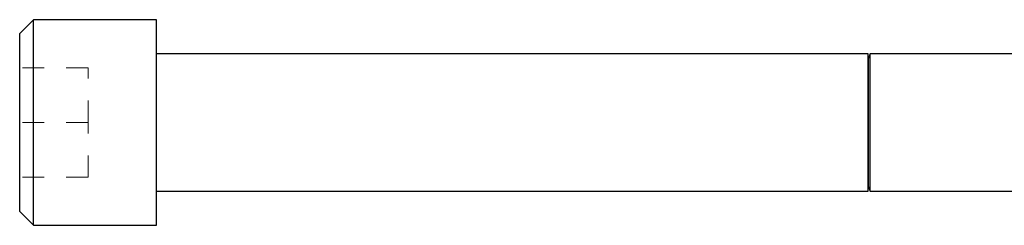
# Model space of a CAD drawing. Header units: inches. Extents: x 1802 to 2468, y -253 to -72.
# Tile 162 of 256: x 1988.312 to 1992.809, y -95.212 to -94.274. Entities that reach past the tile are written whole.
import ezdxf

# ---------------------------------------------------------------- set-up
doc = ezdxf.new("R2010")
doc.units = ezdxf.units.IN
doc.header["$LTSCALE"] = 0.5
doc.header["$MEASUREMENT"] = 0
doc.linetypes.add('HIDDEN', pattern=[0.225, 0.15, -0.075])
doc.layers.add('SVD-M-S', color=8, linetype='Continuous')

msp = doc.modelspace()

# ---------------------------------------------------------------- linework, layer by layer
at = {"layer": 'SVD-M-S', "linetype": 'Continuous', "lineweight": 25}
for p, q in [((1988.37498, -94.27435), (1988.31248, -94.33685)), ((1988.93748, -94.27435), (1988.37498, -94.27435)), ((1988.37498, -94.7431), (1988.37498, -94.27435)), ((1988.93748, -94.7431), (1988.93748, -94.27435)), ((1988.31248, -94.7431), (1988.31248, -94.33685)), ((1992.18788, -94.4306), (1988.93748, -94.4306)), ((1992.18788, -94.7431), (1992.18788, -94.4306)), ((1992.19641, -94.4306), (1992.1894, -94.44986)), ((1992.93748, -94.4306), (1992.19641, -94.4306)), ((1992.19641, -94.7431), (1992.19641, -94.4306)), ((1992.1894, -94.7431), (1992.1894, -94.44986)), ((1988.31248, -95.14935), (1988.31248, -94.7431)), ((1988.37498, -95.21185), (1988.37498, -94.7431)), ((1988.93748, -95.21185), (1988.93748, -94.7431)), ((1992.18788, -95.0556), (1992.18788, -94.7431)), ((1992.1894, -95.03635), (1992.1894, -94.7431)), ((1992.19641, -95.0556), (1992.19641, -94.7431)), ((1988.93748, -95.0556), (1992.18788, -95.0556)), ((1992.1894, -95.03635), (1992.19641, -95.0556)), ((1992.19641, -95.0556), (1992.93748, -95.0556)), ((1988.31248, -95.14935), (1988.37498, -95.21185)), ((1988.37498, -95.21185), (1988.93748, -95.21185))]:
    msp.add_line(p, q, dxfattribs=at)
at = {"layer": 'SVD-M-S', "linetype": 'HIDDEN', "lineweight": 18}
for p, q in [((1992.1894, -94.44986), (1992.1894, -95.03635)), ((1988.62498, -94.4931), (1988.31248, -94.4931)), ((1988.62498, -94.7431), (1988.62498, -94.4931)), ((1988.62498, -94.7431), (1988.31248, -94.7431)), ((1988.62498, -94.9931), (1988.62498, -94.7431)), ((1988.62498, -94.9931), (1988.31248, -94.9931))]:
    msp.add_line(p, q, dxfattribs=at)
at = {"layer": 'SVD-M-S', "linetype": 'Continuous', "lineweight": 25}
for centre, start, end in [((1992.18866, -94.44959), 180, 340), ((1992.18866, -95.03662), 20, 180)]:
    msp.add_arc(centre, 0.000787, start, end, dxfattribs=at)

doc.saveas('drawing.dxf')
